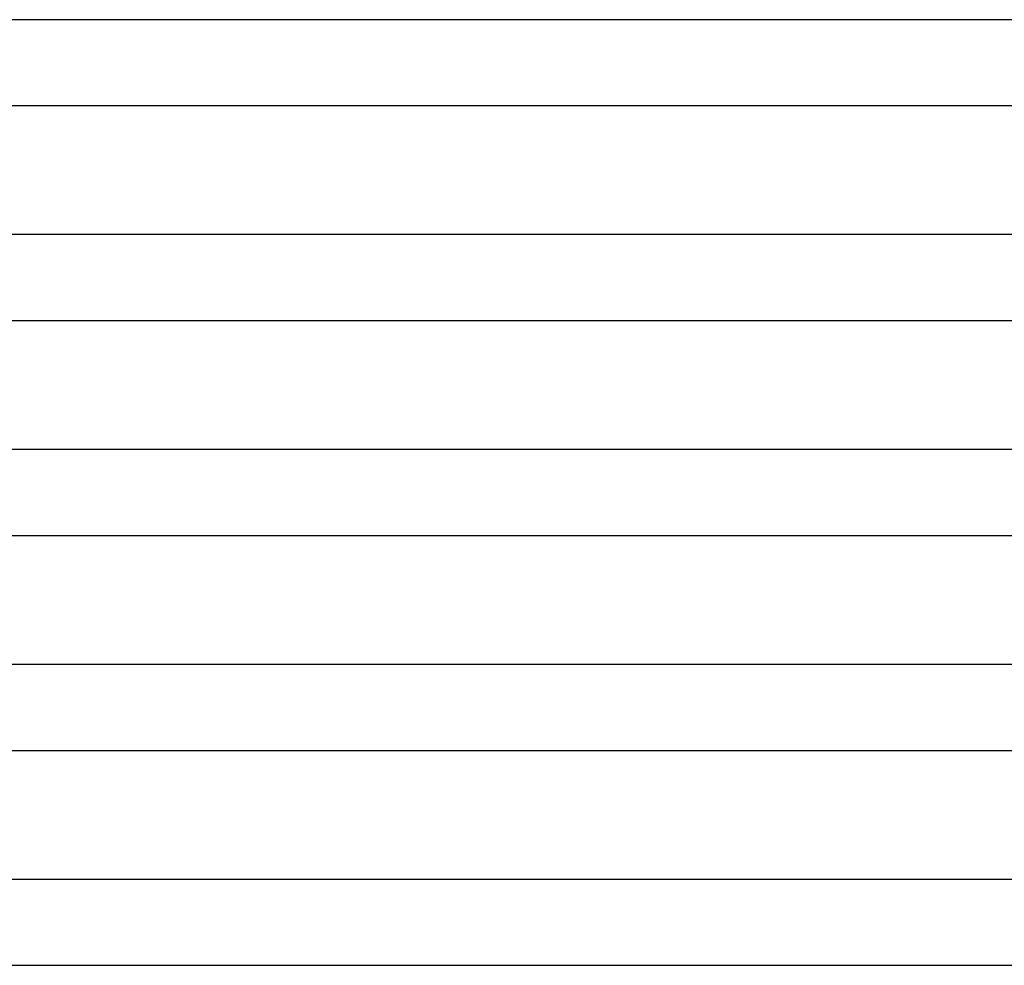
# Model space of a CAD drawing. Header units: millimetres. Extents: x -273 to 273, y -2 to 200.
# Tile 31 of 61: x 32 to 78, y 0 to 44. Entities that reach past the tile are written whole.
import ezdxf

# ---------------------------------------------------------------- set-up
doc = ezdxf.new("R2010")
doc.units = ezdxf.units.MM
doc.layers.add('THICK', color=7, linetype='Continuous')

msp = doc.modelspace()

# ---------------------------------------------------------------- linework, layer by layer
at = {"layer": 'THICK'}
for p, q in [((212.315, 44), (1.446, 44)), ((2, 40), (212.069, 40)), ((216.819, 34), (1.531, 34)), ((2, 30), (216.629, 30)), ((221.328, 24), (1.606, 24)), ((2, 20), (221.193, 20)), ((225.841, 14), (1.672, 14)), ((2, 10), (225.758, 10)), ((231.765, 4), (0.659, 4)), ((2, 0), (229.482, 0))]:
    msp.add_line(p, q, dxfattribs=at)

doc.saveas('drawing.dxf')
